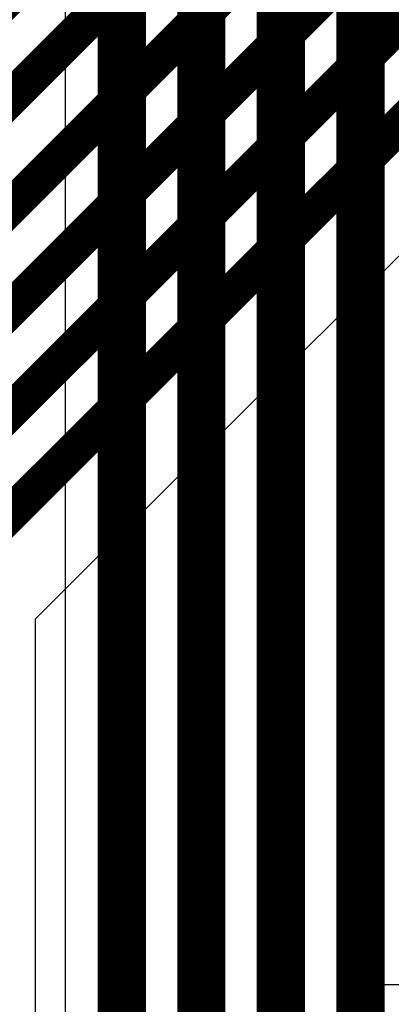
# Model space of a CAD drawing. Header units: millimetres. Extents: x -0.08 to 3.17, y -0.08 to 4.88.
# Tile 117 of 256: x 0.6361 to 0.6968, y 2.5517 to 2.7126. Entities that reach past the tile are written whole.
import ezdxf

# ---------------------------------------------------------------- set-up
doc = ezdxf.new("R2010")
doc.units = ezdxf.units.MM
doc.header["$MEASUREMENT"] = 0
for name, color, linetype in [('MidLayer2', 76, 'Continuous'), ('TopLayer', 1, 'Continuous'), ('TopOverlay', 2, 'Continuous')]:
    doc.layers.add(name, color=color, linetype=linetype)

msp = doc.modelspace()

# ---------------------------------------------------------------- linework, layer by layer
at = {"layer": 'MidLayer2'}
msp.add_line((0.64352, 2.81037), (0.64352, 1.75107), dxfattribs=at)
at = {"layer": 'MidLayer2', "const_width": 0.00787}
for points in [[(0.65276, 1.74724), (0.65276, 2.81037)], [(0.66575, 1.69724), (0.66575, 2.80368)], [(0.67874, 1.65906), (0.67874, 2.79718)], [(0.69173, 1.6248), (0.69173, 2.79069)]]:
    msp.add_lwpolyline(points, dxfattribs=at)
at = {"layer": 'TopLayer'}
for p, q in [((0.63867, 2.61466), (0.78459, 2.76057)), ((0.63867, 2.04882), (0.63867, 2.61466))]:
    msp.add_line(p, q, dxfattribs=at)
at = {"layer": 'TopLayer', "const_width": 0.00591}
for points in [[(0.5685, 2.65036), (0.79413, 2.87598)], [(0.57953, 2.64468), (0.79115, 2.8563)], [(0.59055, 2.63793), (0.76132, 2.8087)], [(0.60157, 2.63225), (0.767, 2.79767)], [(0.6126, 2.62657), (0.77268, 2.78665)], [(0.62362, 2.62089), (0.77836, 2.77562)]]:
    msp.add_lwpolyline(points, dxfattribs=at)
at = {"layer": 'TopOverlay'}
for p, q in [((0.69082, 2.55537), (0.69082, 2.75638)), ((0.69056, 2.55511), (0.69056, 2.55537)), ((0.69056, 2.55537), (0.69082, 2.55537)), ((0.69082, 2.55511), (0.69056, 2.55511)), ((0.69082, 2.55485), (0.69082, 2.55511)), ((0.77637, 2.55485), (0.69082, 2.55485))]:
    msp.add_line(p, q, dxfattribs=at)

doc.saveas('drawing.dxf')
